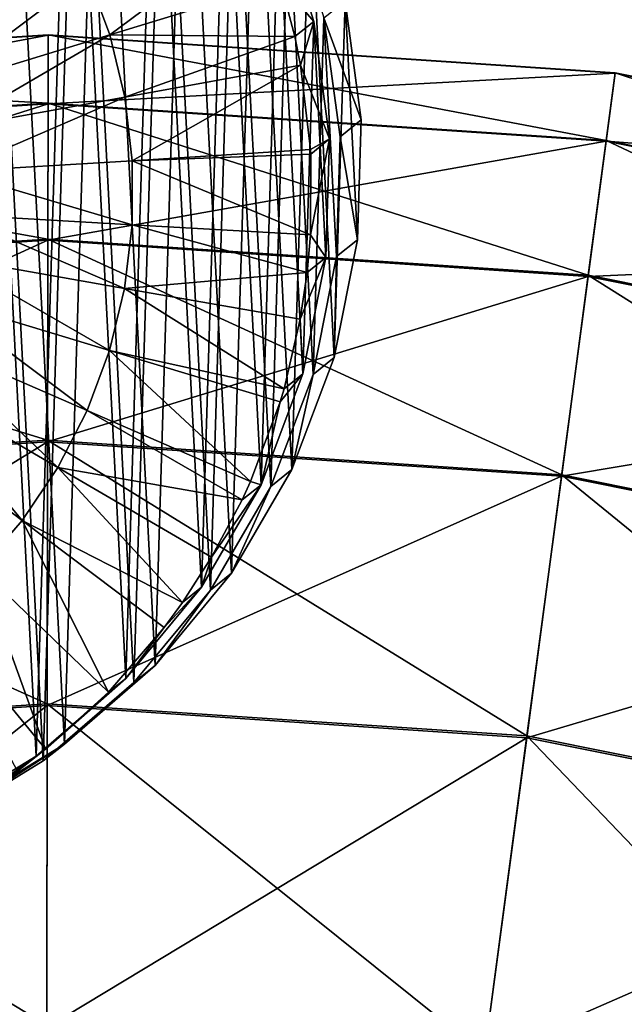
# Model space of a CAD drawing. Header units: millimetres. Extents: x 64 to 3333, y 103 to 3347.
# Tile 161 of 256: x 1854.76 to 1861.42, y 187.59 to 198.43. Entities that reach past the tile are written whole.
import ezdxf

# ---------------------------------------------------------------- set-up
doc = ezdxf.new("R2010")
doc.units = ezdxf.units.MM
doc.header["$LTSCALE"] = 25.4
doc.layers.get('0').update_dxf_attribs({"true_color": 0xff5454})

# ---------------------------------------------------------------- blocks, each defined once
blk = doc.blocks.new('SPIDER-6785-9743.STL')
at = {"color": 0}
mesh = blk.add_polyface(dxfattribs=at)
corners = [(1842.732, 195.194, 1399.935), (1842.595, 197.823, 1399.878), (1842.554, 196.503, 1399.91), (1842.852, 199.119, 1399.84), (1843.122, 193.932, 1399.953), (1843.319, 200.354, 1399.798), (1843.715, 192.751, 1399.963), (1843.982, 201.495, 1399.752), (1844.494, 191.684, 1399.965), (1844.825, 202.512, 1399.703), (1845.438, 190.759, 1399.959), (1845.824, 203.376, 1399.654), (1846.521, 190.003, 1399.945), (1846.951, 204.063, 1399.605), (1847.714, 189.434, 1399.924), (1848.176, 204.556, 1399.558), (1848.984, 189.07, 1399.895), (1849.465, 204.84, 1399.513), (1850.296, 188.92, 1399.86), (1850.784, 204.908, 1399.473), (1851.615, 188.988, 1399.82), (1852.097, 204.758, 1399.438), (1852.904, 189.272, 1399.776), (1853.366, 204.394, 1399.41), (1854.13, 189.765, 1399.729), (1854.559, 203.826, 1399.388), (1855.257, 190.452, 1399.68), (1855.642, 203.069, 1399.374), (1856.255, 191.316, 1399.63), (1856.586, 202.145, 1399.368), (1857.098, 192.333, 1399.582), (1857.365, 201.077, 1399.37), (1857.762, 193.474, 1399.536), (1857.958, 199.897, 1399.381), (1858.229, 194.71, 1399.494), (1858.348, 198.634, 1399.399), (1858.486, 196.005, 1399.456), (1858.526, 197.325, 1399.424)]
mesh.append_faces([[corners[k] for k in face] for face in [(0, 1, 2), (35, 36, 37)]], dxfattribs={"vtx0": -1, "color": 0})
mesh.append_faces([[corners[k] for k in face] for face in [(1, 0, 3), (3, 4, 5), (5, 6, 7), (7, 8, 9), (9, 10, 11), (11, 12, 13), (13, 14, 15), (15, 16, 17), (17, 18, 19), (19, 20, 21), (21, 22, 23), (23, 24, 25), (25, 26, 27), (27, 28, 29), (29, 30, 31), (31, 32, 33), (33, 34, 35)]], dxfattribs={"vtx0": -1, "vtx1": -1, "color": 0})
mesh.append_faces([[corners[k] for k in face] for face in [(3, 0, 4), (5, 4, 6), (7, 6, 8), (9, 8, 10), (11, 10, 12), (13, 12, 14), (15, 14, 16), (17, 16, 18), (19, 18, 20), (21, 20, 22), (23, 22, 24), (25, 24, 26), (27, 26, 28), (29, 28, 30), (31, 30, 32), (33, 32, 34), (35, 34, 36)]], dxfattribs={"vtx0": -1, "vtx2": -1, "color": 0})
mesh = blk.add_polyface(dxfattribs=at)
corners = [(1842.361, 197.637, 1391.883), (1842.498, 195.007, 1391.941), (1842.321, 196.316, 1391.915), (1842.618, 198.932, 1391.846), (1842.889, 193.745, 1391.959), (1843.085, 200.168, 1391.803), (1843.482, 192.564, 1391.969), (1843.749, 201.309, 1391.757), (1844.261, 191.497, 1391.971), (1844.591, 202.326, 1391.709), (1845.204, 190.573, 1391.965), (1845.59, 203.189, 1391.66), (1846.288, 189.816, 1391.951), (1846.717, 203.877, 1391.611), (1847.48, 189.248, 1391.929), (1847.942, 204.37, 1391.563), (1848.75, 188.884, 1391.901), (1849.232, 204.654, 1391.519), (1850.062, 188.734, 1391.866), (1850.551, 204.722, 1391.479), (1851.381, 188.802, 1391.826), (1851.863, 204.571, 1391.444), (1852.671, 189.086, 1391.782), (1853.133, 204.207, 1391.415), (1853.896, 189.578, 1391.734), (1854.326, 203.639, 1391.394), (1855.023, 190.266, 1391.685), (1855.409, 202.883, 1391.38), (1856.022, 191.13, 1391.636), (1856.353, 201.958, 1391.374), (1856.864, 192.146, 1391.588), (1857.131, 200.891, 1391.376), (1857.528, 193.288, 1391.542), (1857.724, 199.71, 1391.386), (1857.995, 194.523, 1391.499), (1858.115, 198.448, 1391.404), (1858.252, 195.819, 1391.462), (1858.292, 197.139, 1391.43)]
mesh.append_faces([[corners[k] for k in face] for face in [(0, 1, 2), (36, 35, 37)]], dxfattribs={"vtx0": -1, "color": 0})
mesh.append_faces([[corners[k] for k in face] for face in [(1, 3, 4), (4, 5, 6), (6, 7, 8), (8, 9, 10), (10, 11, 12), (12, 13, 14), (14, 15, 16), (16, 17, 18), (18, 19, 20), (20, 21, 22), (22, 23, 24), (24, 25, 26), (26, 27, 28), (28, 29, 30), (30, 31, 32), (32, 33, 34), (34, 35, 36)]], dxfattribs={"vtx0": -1, "vtx1": -1, "color": 0})
mesh.append_faces([[corners[k] for k in face] for face in [(1, 0, 3), (4, 3, 5), (6, 5, 7), (8, 7, 9), (10, 9, 11), (12, 11, 13), (14, 13, 15), (16, 15, 17), (18, 17, 19), (20, 19, 21), (22, 21, 23), (24, 23, 25), (26, 25, 27), (28, 27, 29), (30, 29, 31), (32, 31, 33), (34, 33, 35)]], dxfattribs={"vtx0": -1, "vtx2": -1, "color": 0})
mesh = blk.add_polyface(dxfattribs=at)
corners = [(1842.563, 195.007, 1391.101), (1842.427, 197.607, 1391.045), (1842.387, 196.302, 1391.076), (1842.681, 198.888, 1391.007), (1842.949, 193.76, 1391.119), (1843.143, 200.109, 1390.965), (1843.535, 192.592, 1391.129), (1843.799, 201.237, 1390.92), (1844.305, 191.537, 1391.131), (1844.632, 202.242, 1390.872), (1845.238, 190.623, 1391.125), (1845.619, 203.096, 1390.823), (1846.309, 189.875, 1391.112), (1846.734, 203.776, 1390.775), (1847.488, 189.313, 1391.09), (1847.945, 204.263, 1390.728), (1848.743, 188.953, 1391.062), (1849.22, 204.544, 1390.684), (1850.041, 188.805, 1391.028), (1850.524, 204.611, 1390.645), (1851.345, 188.872, 1390.988), (1851.821, 204.463, 1390.61), (1852.62, 189.153, 1390.944), (1853.076, 204.103, 1390.582), (1853.831, 189.64, 1390.897), (1854.255, 203.541, 1390.561), (1854.945, 190.32, 1390.849), (1855.326, 202.793, 1390.547), (1855.932, 191.174, 1390.8), (1856.259, 201.879, 1390.541), (1856.765, 192.179, 1390.752), (1857.03, 200.824, 1390.543), (1857.422, 193.307, 1390.707), (1857.616, 199.657, 1390.553), (1857.883, 194.529, 1390.665), (1858.002, 198.409, 1390.571), (1858.137, 195.809, 1390.628), (1858.177, 197.115, 1390.596)]
mesh.append_faces([[corners[k] for k in face] for face in [(0, 1, 2), (35, 36, 37)]], dxfattribs={"vtx0": -1, "color": 0})
mesh.append_faces([[corners[k] for k in face] for face in [(1, 0, 3), (3, 4, 5), (5, 6, 7), (7, 8, 9), (9, 10, 11), (11, 12, 13), (13, 14, 15), (15, 16, 17), (17, 18, 19), (19, 20, 21), (21, 22, 23), (23, 24, 25), (25, 26, 27), (27, 28, 29), (29, 30, 31), (31, 32, 33), (33, 34, 35)]], dxfattribs={"vtx0": -1, "vtx1": -1, "color": 0})
mesh.append_faces([[corners[k] for k in face] for face in [(3, 0, 4), (5, 4, 6), (7, 6, 8), (9, 8, 10), (11, 10, 12), (13, 12, 14), (15, 14, 16), (17, 16, 18), (19, 18, 20), (21, 20, 22), (23, 22, 24), (25, 24, 26), (27, 26, 28), (29, 28, 30), (31, 30, 32), (33, 32, 34), (35, 34, 36)]], dxfattribs={"vtx0": -1, "vtx2": -1, "color": 0})
mesh = blk.add_polyface(dxfattribs=at)
corners = [(1857.616, 199.657, 1390.553), (1858.002, 198.409, 1390.571), (1857.637, 198.839, 1383.428)]
mesh.append_faces([[corners[k] for k in face] for face in [(0, 1, 2)]], dxfattribs={"color": 0})
mesh = blk.add_polyface(dxfattribs=at)
corners = [(1855.189, 199.551, 1383.076), (1853.696, 198.124, 1382.847), (1853.481, 198.543, 1382.843), (1855.51, 198.923, 1383.082)]
mesh.append_faces([[corners[k] for k in face] for face in [(0, 1, 2), (1, 0, 3)]], dxfattribs={"vtx0": -1, "color": 0})
mesh = blk.add_polyface(dxfattribs=at)
corners = [(1857.407, 199.49, 1383.419), (1855.755, 198.262, 1383.09), (1855.51, 198.923, 1383.082)]
mesh.append_faces([[corners[k] for k in face] for face in [(0, 1, 2)]], dxfattribs={"color": 0})
mesh = blk.add_polyface(dxfattribs=at)
corners = [(1857.637, 198.839, 1383.428), (1855.755, 198.262, 1383.09), (1857.407, 199.49, 1383.419)]
mesh.append_faces([[corners[k] for k in face] for face in [(0, 1, 2)]], dxfattribs={"color": 0})
mesh = blk.add_polyface(dxfattribs=at)
corners = [(1855.51, 198.923, 1383.082), (1853.859, 197.681, 1382.852), (1853.696, 198.124, 1382.847), (1855.755, 198.262, 1383.09)]
mesh.append_faces([[corners[k] for k in face] for face in [(0, 1, 2), (1, 0, 3)]], dxfattribs={"vtx0": -1, "color": 0})
mesh = blk.add_polyface(dxfattribs=at)
corners = [(1857.793, 198.243, 1383.437), (1855.755, 198.262, 1383.09), (1857.637, 198.839, 1383.428)]
mesh.append_faces([[corners[k] for k in face] for face in [(0, 1, 2)]], dxfattribs={"color": 0})
mesh = blk.add_polyface(dxfattribs=at)
corners = [(1857.637, 198.839, 1383.428), (1858.002, 198.409, 1390.571), (1857.793, 198.243, 1383.437)]
mesh.append_faces([[corners[k] for k in face] for face in [(0, 1, 2)]], dxfattribs={"color": 0})
mesh = blk.add_polyface(dxfattribs=at)
corners = [(1858.115, 198.448, 1391.404), (1858.526, 197.325, 1399.424), (1858.292, 197.139, 1391.43), (1858.348, 198.634, 1399.399)]
mesh.append_faces([[corners[k] for k in face] for face in [(0, 1, 2), (1, 0, 3)]], dxfattribs={"vtx0": -1, "color": 0})
mesh = blk.add_polyface(dxfattribs=at)
corners = [(1858.002, 198.409, 1390.571), (1857.856, 197.928, 1383.443), (1857.793, 198.243, 1383.437)]
mesh.append_faces([[corners[k] for k in face] for face in [(0, 1, 2)]], dxfattribs={"color": 0})
mesh = blk.add_polyface(dxfattribs=at)
corners = [(1858.002, 198.409, 1390.571), (1858.177, 197.115, 1390.596), (1857.856, 197.928, 1383.443)]
mesh.append_faces([[corners[k] for k in face] for face in [(0, 1, 2)]], dxfattribs={"color": 0})
at = {"color": 7, "true_color": 0xffffff}
mesh = blk.add_polyface(dxfattribs=at)
corners = [(1848.829, 197.859, 64.909), (1855.076, 198.262, 58.885), (1848.828, 197.861, 58.885), (1855.076, 198.259, 64.909)]
mesh.append_faces([[corners[k] for k in face] for face in [(0, 1, 2), (1, 0, 3)]], dxfattribs={"vtx0": -1, "color": 7})
mesh = blk.add_polyface(dxfattribs=at)
corners = [(1848.828, 197.861, 58.885), (1855.075, 197.509, 52.908), (1848.925, 197.115, 52.908), (1855.076, 198.262, 58.885)]
mesh.append_faces([[corners[k] for k in face] for face in [(0, 1, 2), (1, 0, 3)]], dxfattribs={"vtx0": -1, "color": 7})
mesh = blk.add_polyface(dxfattribs=at)
corners = [(1848.926, 197.107, 70.885), (1855.076, 198.259, 64.909), (1848.829, 197.859, 64.909), (1855.075, 197.502, 70.885)]
mesh.append_faces([[corners[k] for k in face] for face in [(0, 1, 2), (1, 0, 3)]], dxfattribs={"vtx0": -1, "color": 7})
at = {"color": 0}
mesh = blk.add_polyface(dxfattribs=at)
corners = [(1855.755, 198.262, 1383.09), (1853.97, 197.223, 1382.859), (1853.859, 197.681, 1382.852), (1855.92, 197.576, 1383.101)]
mesh.append_faces([[corners[k] for k in face] for face in [(0, 1, 2), (1, 0, 3)]], dxfattribs={"vtx0": -1, "color": 0})
at = {"color": 7, "true_color": 0xffffff}
mesh = blk.add_polyface(dxfattribs=at)
corners = [(1855.076, 198.262, 58.885), (1861.224, 197.097, 52.908), (1855.075, 197.509, 52.908), (1861.323, 197.843, 58.885)]
mesh.append_faces([[corners[k] for k in face] for face in [(0, 1, 2), (1, 0, 3)]], dxfattribs={"vtx0": -1, "color": 7})
mesh = blk.add_polyface(dxfattribs=at)
corners = [(1855.075, 197.502, 70.885), (1861.323, 197.841, 64.909), (1855.076, 198.259, 64.909), (1861.223, 197.09, 70.885)]
mesh.append_faces([[corners[k] for k in face] for face in [(0, 1, 2), (1, 0, 3)]], dxfattribs={"vtx0": -1, "color": 7})
mesh = blk.add_polyface(dxfattribs=at)
corners = [(1855.076, 198.259, 64.909), (1861.323, 197.843, 58.885), (1855.076, 198.262, 58.885), (1861.323, 197.841, 64.909)]
mesh.append_faces([[corners[k] for k in face] for face in [(0, 1, 2), (1, 0, 3)]], dxfattribs={"vtx0": -1, "color": 7})
at = {"color": 0}
mesh = blk.add_polyface(dxfattribs=at)
corners = [(1857.793, 198.243, 1383.437), (1855.92, 197.576, 1383.101), (1855.755, 198.262, 1383.09)]
mesh.append_faces([[corners[k] for k in face] for face in [(0, 1, 2)]], dxfattribs={"color": 0})
mesh = blk.add_polyface(dxfattribs=at)
corners = [(1857.856, 197.928, 1383.443), (1855.92, 197.576, 1383.101), (1857.793, 198.243, 1383.437)]
mesh.append_faces([[corners[k] for k in face] for face in [(0, 1, 2)]], dxfattribs={"color": 0})
mesh = blk.add_polyface(dxfattribs=at)
corners = [(1857.856, 197.928, 1383.443), (1856.003, 196.875, 1383.115), (1855.92, 197.576, 1383.101), (1857.966, 196.998, 1383.461)]
mesh.append_faces([[corners[k] for k in face] for face in [(0, 1, 2), (1, 0, 3)]], dxfattribs={"vtx0": -1, "color": 0})
mesh = blk.add_polyface(dxfattribs=at)
corners = [(1857.856, 197.928, 1383.443), (1858.177, 197.115, 1390.596), (1857.966, 196.998, 1383.461)]
mesh.append_faces([[corners[k] for k in face] for face in [(0, 1, 2)]], dxfattribs={"color": 0})
mesh = blk.add_polyface(dxfattribs=at)
corners = [(1853.6, 197.779, 1392.529), (1855.063, 179.171, 1388.291), (1854.497, 179.451, 1387.547)]
mesh.append_faces([[corners[k] for k in face] for face in [(0, 1, 2)]], dxfattribs={"color": 0})
mesh = blk.add_polyface(dxfattribs=at)
corners = [(1855.063, 179.171, 1388.291), (1853.795, 197.729, 1393.484), (1855.283, 178.806, 1389.168), (1853.6, 197.779, 1392.529)]
mesh.append_faces([[corners[k] for k in face] for face in [(0, 1, 2), (1, 0, 3)]], dxfattribs={"vtx0": -1, "color": 0})
at = {"color": 7, "true_color": 0xffffff}
mesh = blk.add_polyface(dxfattribs=at)
corners = [(1861.223, 197.09, 70.885), (1867.462, 196.611, 64.909), (1861.323, 197.841, 64.909), (1867.265, 195.879, 70.885)]
mesh.append_faces([[corners[k] for k in face] for face in [(0, 1, 2), (1, 0, 3)]], dxfattribs={"vtx0": -1, "color": 7})
mesh = blk.add_polyface(dxfattribs=at)
corners = [(1861.323, 197.843, 58.885), (1867.266, 195.886, 52.908), (1861.224, 197.097, 52.908), (1867.462, 196.613, 58.885)]
mesh.append_faces([[corners[k] for k in face] for face in [(0, 1, 2), (1, 0, 3)]], dxfattribs={"vtx0": -1, "color": 7})
mesh = blk.add_polyface(dxfattribs=at)
corners = [(1861.323, 197.841, 64.909), (1867.462, 196.613, 58.885), (1861.323, 197.843, 58.885), (1867.462, 196.611, 64.909)]
mesh.append_faces([[corners[k] for k in face] for face in [(0, 1, 2), (1, 0, 3)]], dxfattribs={"vtx0": -1, "color": 7})
at = {"color": 0}
mesh = blk.add_polyface(dxfattribs=at)
corners = [(1853.795, 197.729, 1393.484), (1853.61, 197.65, 1394.438), (1855.283, 178.806, 1389.168)]
mesh.append_faces([[corners[k] for k in face] for face in [(0, 1, 2)]], dxfattribs={"color": 0})
mesh = blk.add_polyface(dxfattribs=at)
corners = [(1853.61, 197.65, 1394.438), (1853.074, 197.553, 1395.248), (1855.123, 178.411, 1390.046)]
mesh.append_faces([[corners[k] for k in face] for face in [(0, 1, 2)]], dxfattribs={"color": 0})
mesh = blk.add_polyface(dxfattribs=at)
corners = [(1853.074, 197.553, 1395.248), (1854.608, 178.046, 1390.79), (1855.123, 178.411, 1390.046)]
mesh.append_faces([[corners[k] for k in face] for face in [(0, 1, 2)]], dxfattribs={"color": 0})
mesh = blk.add_polyface(dxfattribs=at)
corners = [(1853.61, 197.65, 1394.438), (1855.123, 178.411, 1390.046), (1855.283, 178.806, 1389.168)]
mesh.append_faces([[corners[k] for k in face] for face in [(0, 1, 2)]], dxfattribs={"color": 0})
mesh = blk.add_polyface(dxfattribs=at)
corners = [(1855.92, 197.576, 1383.101), (1854.025, 196.755, 1382.869), (1853.97, 197.223, 1382.859), (1856.003, 196.875, 1383.115)]
mesh.append_faces([[corners[k] for k in face] for face in [(0, 1, 2), (1, 0, 3)]], dxfattribs={"vtx0": -1, "color": 0})
at = {"color": 7, "true_color": 0xffffff}
mesh = blk.add_polyface(dxfattribs=at)
corners = [(1848.925, 197.115, 52.908), (1855.073, 196.013, 47.072), (1849.119, 195.631, 47.072), (1855.075, 197.509, 52.908)]
mesh.append_faces([[corners[k] for k in face] for face in [(0, 1, 2), (1, 0, 3)]], dxfattribs={"vtx0": -1, "color": 7})
mesh = blk.add_polyface(dxfattribs=at)
corners = [(1849.12, 195.619, 76.72), (1855.075, 197.502, 70.885), (1848.926, 197.107, 70.885), (1855.073, 196.001, 76.72)]
mesh.append_faces([[corners[k] for k in face] for face in [(0, 1, 2), (1, 0, 3)]], dxfattribs={"vtx0": -1, "color": 7})
mesh = blk.add_polyface(dxfattribs=at)
corners = [(1855.075, 197.509, 52.908), (1861.027, 195.614, 47.072), (1855.073, 196.013, 47.072), (1861.224, 197.097, 52.908)]
mesh.append_faces([[corners[k] for k in face] for face in [(0, 1, 2), (1, 0, 3)]], dxfattribs={"vtx0": -1, "color": 7})
mesh = blk.add_polyface(dxfattribs=at)
corners = [(1855.073, 196.001, 76.72), (1861.223, 197.09, 70.885), (1855.075, 197.502, 70.885), (1861.025, 195.602, 76.72)]
mesh.append_faces([[corners[k] for k in face] for face in [(0, 1, 2), (1, 0, 3)]], dxfattribs={"vtx0": -1, "color": 7})
at = {"color": 0}
mesh = blk.add_polyface(dxfattribs=at)
corners = [(1858.292, 197.139, 1391.43), (1858.486, 196.005, 1399.456), (1858.252, 195.819, 1391.462), (1858.526, 197.325, 1399.424)]
mesh.append_faces([[corners[k] for k in face] for face in [(0, 1, 2), (1, 0, 3)]], dxfattribs={"vtx0": -1, "color": 0})
mesh = blk.add_polyface(dxfattribs=at)
corners = [(1858.177, 197.115, 1390.596), (1858.137, 195.809, 1390.628), (1857.965, 196.061, 1383.483)]
mesh.append_faces([[corners[k] for k in face] for face in [(0, 1, 2)]], dxfattribs={"color": 0})
mesh = blk.add_polyface(dxfattribs=at)
corners = [(1858.177, 197.115, 1390.596), (1857.965, 196.061, 1383.483), (1857.969, 196.948, 1383.462)]
mesh.append_faces([[corners[k] for k in face] for face in [(0, 1, 2)]], dxfattribs={"color": 0})
mesh = blk.add_polyface(dxfattribs=at)
corners = [(1858.177, 197.115, 1390.596), (1857.969, 196.948, 1383.462), (1857.966, 196.998, 1383.461)]
mesh.append_faces([[corners[k] for k in face] for face in [(0, 1, 2)]], dxfattribs={"color": 0})
at = {"color": 7, "true_color": 0xffffff}
mesh = blk.add_polyface(dxfattribs=at)
corners = [(1861.025, 195.602, 76.72), (1867.265, 195.879, 70.885), (1861.223, 197.09, 70.885), (1866.874, 194.43, 76.72)]
mesh.append_faces([[corners[k] for k in face] for face in [(0, 1, 2), (1, 0, 3)]], dxfattribs={"vtx0": -1, "color": 7})
mesh = blk.add_polyface(dxfattribs=at)
corners = [(1861.224, 197.097, 52.908), (1866.877, 194.442, 47.072), (1861.027, 195.614, 47.072), (1867.266, 195.886, 52.908)]
mesh.append_faces([[corners[k] for k in face] for face in [(0, 1, 2), (1, 0, 3)]], dxfattribs={"vtx0": -1, "color": 7})
at = {"color": 0}
mesh = blk.add_polyface(dxfattribs=at)
corners = [(1856.003, 196.875, 1383.115), (1857.965, 196.061, 1383.483), (1856.002, 196.17, 1383.131), (1857.969, 196.948, 1383.462)]
mesh.append_faces([[corners[k] for k in face] for face in [(0, 1, 2), (1, 0, 3)]], dxfattribs={"vtx0": -1, "color": 0})
mesh = blk.add_polyface(dxfattribs=at)
corners = [(1857.969, 196.948, 1383.462), (1856.003, 196.875, 1383.115), (1857.966, 196.998, 1383.461)]
mesh.append_faces([[corners[k] for k in face] for face in [(0, 1, 2)]], dxfattribs={"color": 0})
mesh = blk.add_polyface(dxfattribs=at)
corners = [(1854.025, 196.755, 1382.869), (1856.002, 196.17, 1383.131), (1854.025, 196.283, 1382.88), (1856.003, 196.875, 1383.115)]
mesh.append_faces([[corners[k] for k in face] for face in [(0, 1, 2), (1, 0, 3)]], dxfattribs={"vtx0": -1, "color": 0})
mesh = blk.add_polyface(dxfattribs=at)
corners = [(1854.025, 196.283, 1382.88), (1855.918, 195.47, 1383.15), (1853.968, 195.815, 1382.892), (1856.002, 196.17, 1383.131)]
mesh.append_faces([[corners[k] for k in face] for face in [(0, 1, 2), (1, 0, 3)]], dxfattribs={"vtx0": -1, "color": 0})
mesh = blk.add_polyface(dxfattribs=at)
corners = [(1857.929, 195.643, 1383.494), (1855.918, 195.47, 1383.15), (1856.002, 196.17, 1383.131)]
mesh.append_faces([[corners[k] for k in face] for face in [(0, 1, 2)]], dxfattribs={"color": 0})
mesh = blk.add_polyface(dxfattribs=at)
corners = [(1857.965, 196.061, 1383.483), (1857.929, 195.643, 1383.494), (1856.002, 196.17, 1383.131)]
mesh.append_faces([[corners[k] for k in face] for face in [(0, 1, 2)]], dxfattribs={"color": 0})
mesh = blk.add_polyface(dxfattribs=at)
corners = [(1857.965, 196.061, 1383.483), (1858.137, 195.809, 1390.628), (1857.929, 195.643, 1383.494)]
mesh.append_faces([[corners[k] for k in face] for face in [(0, 1, 2)]], dxfattribs={"color": 0})
at = {"color": 7, "true_color": 0xffffff}
mesh = blk.add_polyface(dxfattribs=at)
corners = [(1849.119, 195.631, 47.072), (1855.07, 193.797, 41.47), (1849.405, 193.434, 41.47), (1855.073, 196.013, 47.072)]
mesh.append_faces([[corners[k] for k in face] for face in [(0, 1, 2), (1, 0, 3)]], dxfattribs={"vtx0": -1, "color": 7})
mesh = blk.add_polyface(dxfattribs=at)
corners = [(1849.407, 193.417, 82.32), (1855.073, 196.001, 76.72), (1849.12, 195.619, 76.72), (1855.07, 193.78, 82.32)]
mesh.append_faces([[corners[k] for k in face] for face in [(0, 1, 2), (1, 0, 3)]], dxfattribs={"vtx0": -1, "color": 7})
mesh = blk.add_polyface(dxfattribs=at)
corners = [(1855.073, 196.013, 47.072), (1860.734, 193.418, 41.47), (1855.07, 193.797, 41.47), (1861.027, 195.614, 47.072)]
mesh.append_faces([[corners[k] for k in face] for face in [(0, 1, 2), (1, 0, 3)]], dxfattribs={"vtx0": -1, "color": 7})
mesh = blk.add_polyface(dxfattribs=at)
corners = [(1855.07, 193.78, 82.32), (1861.025, 195.602, 76.72), (1855.073, 196.001, 76.72), (1860.732, 193.401, 82.32)]
mesh.append_faces([[corners[k] for k in face] for face in [(0, 1, 2), (1, 0, 3)]], dxfattribs={"vtx0": -1, "color": 7})
at = {"color": 0}
mesh = blk.add_polyface(dxfattribs=at)
corners = [(1858.252, 195.819, 1391.462), (1858.229, 194.71, 1399.494), (1857.995, 194.523, 1391.499), (1858.486, 196.005, 1399.456)]
mesh.append_faces([[corners[k] for k in face] for face in [(0, 1, 2), (1, 0, 3)]], dxfattribs={"vtx0": -1, "color": 0})
mesh = blk.add_polyface(dxfattribs=at)
corners = [(1853.968, 195.815, 1382.892), (1855.752, 194.785, 1383.171), (1853.857, 195.357, 1382.906), (1855.918, 195.47, 1383.15)]
mesh.append_faces([[corners[k] for k in face] for face in [(0, 1, 2), (1, 0, 3)]], dxfattribs={"vtx0": -1, "color": 0})
mesh = blk.add_polyface(dxfattribs=at)
corners = [(1858.137, 195.809, 1390.628), (1857.883, 194.529, 1390.665), (1857.854, 195.131, 1383.508)]
mesh.append_faces([[corners[k] for k in face] for face in [(0, 1, 2)]], dxfattribs={"color": 0})
mesh = blk.add_polyface(dxfattribs=at)
corners = [(1858.137, 195.809, 1390.628), (1857.854, 195.131, 1383.508), (1857.929, 195.643, 1383.494)]
mesh.append_faces([[corners[k] for k in face] for face in [(0, 1, 2)]], dxfattribs={"color": 0})
mesh = blk.add_polyface(dxfattribs=at)
corners = [(1857.929, 195.643, 1383.494), (1857.854, 195.131, 1383.508), (1855.918, 195.47, 1383.15)]
mesh.append_faces([[corners[k] for k in face] for face in [(0, 1, 2)]], dxfattribs={"color": 0})
at = {"color": 7, "true_color": 0xffffff}
mesh = blk.add_polyface(dxfattribs=at)
corners = [(1860.732, 193.401, 82.32), (1866.874, 194.43, 76.72), (1861.025, 195.602, 76.72), (1866.296, 192.286, 82.32)]
mesh.append_faces([[corners[k] for k in face] for face in [(0, 1, 2), (1, 0, 3)]], dxfattribs={"vtx0": -1, "color": 7})
mesh = blk.add_polyface(dxfattribs=at)
corners = [(1861.027, 195.614, 47.072), (1866.301, 192.302, 41.47), (1860.734, 193.418, 41.47), (1866.877, 194.442, 47.072)]
mesh.append_faces([[corners[k] for k in face] for face in [(0, 1, 2), (1, 0, 3)]], dxfattribs={"vtx0": -1, "color": 7})
at = {"color": 0}
mesh = blk.add_polyface(dxfattribs=at)
corners = [(1857.675, 194.362, 1383.531), (1855.752, 194.785, 1383.171), (1855.918, 195.47, 1383.15)]
mesh.append_faces([[corners[k] for k in face] for face in [(0, 1, 2)]], dxfattribs={"color": 0})
mesh = blk.add_polyface(dxfattribs=at)
corners = [(1857.854, 195.131, 1383.508), (1857.675, 194.362, 1383.531), (1855.918, 195.47, 1383.15)]
mesh.append_faces([[corners[k] for k in face] for face in [(0, 1, 2)]], dxfattribs={"color": 0})
mesh = blk.add_polyface(dxfattribs=at)
corners = [(1853.857, 195.357, 1382.906), (1855.506, 194.124, 1383.194), (1853.693, 194.915, 1382.922), (1855.752, 194.785, 1383.171)]
mesh.append_faces([[corners[k] for k in face] for face in [(0, 1, 2), (1, 0, 3)]], dxfattribs={"vtx0": -1, "color": 0})
mesh = blk.add_polyface(dxfattribs=at)
corners = [(1857.854, 195.131, 1383.508), (1857.883, 194.529, 1390.665), (1857.675, 194.362, 1383.531)]
mesh.append_faces([[corners[k] for k in face] for face in [(0, 1, 2)]], dxfattribs={"color": 0})
mesh = blk.add_polyface(dxfattribs=at)
corners = [(1853.693, 194.915, 1382.922), (1855.183, 193.497, 1383.218), (1853.477, 194.496, 1382.938), (1855.506, 194.124, 1383.194)]
mesh.append_faces([[corners[k] for k in face] for face in [(0, 1, 2), (1, 0, 3)]], dxfattribs={"vtx0": -1, "color": 0})
mesh = blk.add_polyface(dxfattribs=at)
corners = [(1855.752, 194.785, 1383.171), (1857.306, 193.343, 1383.566), (1855.506, 194.124, 1383.194), (1857.633, 194.22, 1383.536)]
mesh.append_faces([[corners[k] for k in face] for face in [(0, 1, 2), (1, 0, 3)]], dxfattribs={"vtx0": -1, "color": 0})
mesh = blk.add_polyface(dxfattribs=at)
corners = [(1857.675, 194.362, 1383.531), (1857.633, 194.22, 1383.536), (1855.752, 194.785, 1383.171)]
mesh.append_faces([[corners[k] for k in face] for face in [(0, 1, 2)]], dxfattribs={"color": 0})
mesh = blk.add_polyface(dxfattribs=at)
corners = [(1857.995, 194.523, 1391.499), (1857.762, 193.474, 1399.536), (1857.528, 193.288, 1391.542), (1858.229, 194.71, 1399.494)]
mesh.append_faces([[corners[k] for k in face] for face in [(0, 1, 2), (1, 0, 3)]], dxfattribs={"vtx0": -1, "color": 0})
mesh = blk.add_polyface(dxfattribs=at)
corners = [(1857.883, 194.529, 1390.665), (1857.422, 193.307, 1390.707), (1857.633, 194.22, 1383.536)]
mesh.append_faces([[corners[k] for k in face] for face in [(0, 1, 2)]], dxfattribs={"color": 0})
mesh = blk.add_polyface(dxfattribs=at)
corners = [(1857.883, 194.529, 1390.665), (1857.633, 194.22, 1383.536), (1857.675, 194.362, 1383.531)]
mesh.append_faces([[corners[k] for k in face] for face in [(0, 1, 2)]], dxfattribs={"color": 0})
mesh = blk.add_polyface(dxfattribs=at)
corners = [(1853.477, 194.496, 1382.938), (1854.789, 192.913, 1383.243), (1853.213, 194.105, 1382.954), (1855.183, 193.497, 1383.218)]
mesh.append_faces([[corners[k] for k in face] for face in [(0, 1, 2), (1, 0, 3)]], dxfattribs={"vtx0": -1, "color": 0})
mesh = blk.add_polyface(dxfattribs=at)
corners = [(1857.633, 194.22, 1383.536), (1857.422, 193.307, 1390.707), (1857.306, 193.343, 1383.566)]
mesh.append_faces([[corners[k] for k in face] for face in [(0, 1, 2)]], dxfattribs={"color": 0})
mesh = blk.add_polyface(dxfattribs=at)
corners = [(1853.213, 194.105, 1382.954), (1854.328, 192.38, 1383.269), (1852.905, 193.749, 1382.972), (1854.789, 192.913, 1383.243)]
mesh.append_faces([[corners[k] for k in face] for face in [(0, 1, 2), (1, 0, 3)]], dxfattribs={"vtx0": -1, "color": 0})
mesh = blk.add_polyface(dxfattribs=at)
corners = [(1857.213, 193.141, 1383.573), (1855.183, 193.497, 1383.218), (1855.506, 194.124, 1383.194)]
mesh.append_faces([[corners[k] for k in face] for face in [(0, 1, 2)]], dxfattribs={"color": 0})
mesh = blk.add_polyface(dxfattribs=at)
corners = [(1857.306, 193.343, 1383.566), (1857.213, 193.141, 1383.573), (1855.506, 194.124, 1383.194)]
mesh.append_faces([[corners[k] for k in face] for face in [(0, 1, 2)]], dxfattribs={"color": 0})
at = {"color": 7, "true_color": 0xffffff}
mesh = blk.add_polyface(dxfattribs=at)
corners = [(1849.405, 193.434, 41.47), (1855.066, 190.896, 36.191), (1849.779, 190.557, 36.191), (1855.07, 193.797, 41.47)]
mesh.append_faces([[corners[k] for k in face] for face in [(0, 1, 2), (1, 0, 3)]], dxfattribs={"vtx0": -1, "color": 7})
mesh = blk.add_polyface(dxfattribs=at)
corners = [(1849.782, 190.536, 87.597), (1855.07, 193.78, 82.32), (1849.407, 193.417, 82.32), (1855.066, 190.875, 87.597)]
mesh.append_faces([[corners[k] for k in face] for face in [(0, 1, 2), (1, 0, 3)]], dxfattribs={"vtx0": -1, "color": 7})
mesh = blk.add_polyface(dxfattribs=at)
corners = [(1855.07, 193.797, 41.47), (1860.352, 190.542, 36.191), (1855.066, 190.896, 36.191), (1860.734, 193.418, 41.47)]
mesh.append_faces([[corners[k] for k in face] for face in [(0, 1, 2), (1, 0, 3)]], dxfattribs={"vtx0": -1, "color": 7})
mesh = blk.add_polyface(dxfattribs=at)
corners = [(1855.066, 190.875, 87.597), (1860.732, 193.401, 82.32), (1855.07, 193.78, 82.32), (1860.349, 190.521, 87.597)]
mesh.append_faces([[corners[k] for k in face] for face in [(0, 1, 2), (1, 0, 3)]], dxfattribs={"vtx0": -1, "color": 7})
at = {"color": 0}
mesh = blk.add_polyface(dxfattribs=at)
corners = [(1856.557, 192.012, 1383.619), (1854.789, 192.913, 1383.243), (1855.183, 193.497, 1383.218)]
mesh.append_faces([[corners[k] for k in face] for face in [(0, 1, 2)]], dxfattribs={"color": 0})
mesh = blk.add_polyface(dxfattribs=at)
corners = [(1857.213, 193.141, 1383.573), (1856.877, 192.51, 1383.598), (1855.183, 193.497, 1383.218)]
mesh.append_faces([[corners[k] for k in face] for face in [(0, 1, 2)]], dxfattribs={"color": 0})
mesh = blk.add_polyface(dxfattribs=at)
corners = [(1856.877, 192.51, 1383.598), (1856.557, 192.012, 1383.619), (1855.183, 193.497, 1383.218)]
mesh.append_faces([[corners[k] for k in face] for face in [(0, 1, 2)]], dxfattribs={"color": 0})
mesh = blk.add_polyface(dxfattribs=at)
corners = [(1857.528, 193.288, 1391.542), (1857.098, 192.333, 1399.582), (1856.864, 192.146, 1391.588), (1857.762, 193.474, 1399.536)]
mesh.append_faces([[corners[k] for k in face] for face in [(0, 1, 2), (1, 0, 3)]], dxfattribs={"vtx0": -1, "color": 0})
mesh = blk.add_polyface(dxfattribs=at)
corners = [(1857.306, 193.343, 1383.566), (1857.422, 193.307, 1390.707), (1857.213, 193.141, 1383.573)]
mesh.append_faces([[corners[k] for k in face] for face in [(0, 1, 2)]], dxfattribs={"color": 0})
at = {"color": 7, "true_color": 0xffffff}
mesh = blk.add_polyface(dxfattribs=at)
corners = [(1860.349, 190.521, 87.597), (1866.296, 192.286, 82.32), (1860.732, 193.401, 82.32), (1865.54, 189.481, 87.597)]
mesh.append_faces([[corners[k] for k in face] for face in [(0, 1, 2), (1, 0, 3)]], dxfattribs={"vtx0": -1, "color": 7})
mesh = blk.add_polyface(dxfattribs=at)
corners = [(1860.734, 193.418, 41.47), (1865.546, 189.501, 36.191), (1860.352, 190.542, 36.191), (1866.301, 192.302, 41.47)]
mesh.append_faces([[corners[k] for k in face] for face in [(0, 1, 2), (1, 0, 3)]], dxfattribs={"vtx0": -1, "color": 7})
at = {"color": 0}
mesh = blk.add_polyface(dxfattribs=at)
corners = [(1857.422, 193.307, 1390.707), (1856.765, 192.179, 1390.752), (1856.877, 192.51, 1383.598)]
mesh.append_faces([[corners[k] for k in face] for face in [(0, 1, 2)]], dxfattribs={"color": 0})
mesh = blk.add_polyface(dxfattribs=at)
corners = [(1857.422, 193.307, 1390.707), (1856.877, 192.51, 1383.598), (1857.213, 193.141, 1383.573)]
mesh.append_faces([[corners[k] for k in face] for face in [(0, 1, 2)]], dxfattribs={"color": 0})
mesh = blk.add_polyface(dxfattribs=at)
corners = [(1854.789, 192.913, 1383.243), (1855.741, 191.025, 1383.665), (1854.328, 192.38, 1383.269), (1856.353, 191.734, 1383.631)]
mesh.append_faces([[corners[k] for k in face] for face in [(0, 1, 2), (1, 0, 3)]], dxfattribs={"vtx0": -1, "color": 0})
mesh = blk.add_polyface(dxfattribs=at)
corners = [(1856.557, 192.012, 1383.619), (1856.353, 191.734, 1383.631), (1854.789, 192.913, 1383.243)]
mesh.append_faces([[corners[k] for k in face] for face in [(0, 1, 2)]], dxfattribs={"color": 0})
mesh = blk.add_polyface(dxfattribs=at)
corners = [(1856.877, 192.51, 1383.598), (1856.765, 192.179, 1390.752), (1856.557, 192.012, 1383.619)]
mesh.append_faces([[corners[k] for k in face] for face in [(0, 1, 2)]], dxfattribs={"color": 0})
mesh = blk.add_polyface(dxfattribs=at)
corners = [(1854.328, 192.38, 1383.269), (1855.049, 190.394, 1383.7), (1853.807, 191.904, 1383.295), (1855.741, 191.025, 1383.665)]
mesh.append_faces([[corners[k] for k in face] for face in [(0, 1, 2), (1, 0, 3)]], dxfattribs={"vtx0": -1, "color": 0})
mesh = blk.add_polyface(dxfattribs=at)
corners = [(1856.864, 192.146, 1391.588), (1856.255, 191.316, 1399.63), (1856.022, 191.13, 1391.636), (1857.098, 192.333, 1399.582)]
mesh.append_faces([[corners[k] for k in face] for face in [(0, 1, 2), (1, 0, 3)]], dxfattribs={"vtx0": -1, "color": 0})
mesh = blk.add_polyface(dxfattribs=at)
corners = [(1856.765, 192.179, 1390.752), (1855.932, 191.174, 1390.8), (1856.353, 191.734, 1383.631)]
mesh.append_faces([[corners[k] for k in face] for face in [(0, 1, 2)]], dxfattribs={"color": 0})
mesh = blk.add_polyface(dxfattribs=at)
corners = [(1856.765, 192.179, 1390.752), (1856.353, 191.734, 1383.631), (1856.557, 192.012, 1383.619)]
mesh.append_faces([[corners[k] for k in face] for face in [(0, 1, 2)]], dxfattribs={"color": 0})
mesh = blk.add_polyface(dxfattribs=at)
corners = [(1855.049, 190.394, 1383.7), (1854.737, 190.153, 1383.715), (1853.807, 191.904, 1383.295)]
mesh.append_faces([[corners[k] for k in face] for face in [(0, 1, 2)]], dxfattribs={"color": 0})
mesh = blk.add_polyface(dxfattribs=at)
corners = [(1856.353, 191.734, 1383.631), (1855.932, 191.174, 1390.8), (1855.741, 191.025, 1383.665)]
mesh.append_faces([[corners[k] for k in face] for face in [(0, 1, 2)]], dxfattribs={"color": 0})
mesh = blk.add_polyface(dxfattribs=at)
corners = [(1856.255, 191.316, 1399.63), (1855.023, 190.266, 1391.685), (1856.022, 191.13, 1391.636), (1855.257, 190.452, 1399.68)]
mesh.append_faces([[corners[k] for k in face] for face in [(0, 1, 2), (1, 0, 3)]], dxfattribs={"vtx0": -1, "color": 0})
mesh = blk.add_polyface(dxfattribs=at)
corners = [(1854.945, 190.32, 1390.849), (1855.049, 190.394, 1383.7), (1855.932, 191.174, 1390.8)]
mesh.append_faces([[corners[k] for k in face] for face in [(0, 1, 2)]], dxfattribs={"color": 0})
mesh = blk.add_polyface(dxfattribs=at)
corners = [(1855.932, 191.174, 1390.8), (1855.049, 190.394, 1383.7), (1855.741, 191.025, 1383.665)]
mesh.append_faces([[corners[k] for k in face] for face in [(0, 1, 2)]], dxfattribs={"color": 0})
at = {"color": 7, "true_color": 0xffffff}
mesh = blk.add_polyface(dxfattribs=at)
corners = [(1849.779, 190.557, 36.191), (1855.061, 187.357, 31.316), (1850.236, 187.047, 31.316), (1855.066, 190.896, 36.191)]
mesh.append_faces([[corners[k] for k in face] for face in [(0, 1, 2), (1, 0, 3)]], dxfattribs={"vtx0": -1, "color": 7})
mesh = blk.add_polyface(dxfattribs=at)
corners = [(1850.24, 187.022, 92.469), (1855.066, 190.875, 87.597), (1849.782, 190.536, 87.597), (1855.061, 187.331, 92.469)]
mesh.append_faces([[corners[k] for k in face] for face in [(0, 1, 2), (1, 0, 3)]], dxfattribs={"vtx0": -1, "color": 7})
mesh = blk.add_polyface(dxfattribs=at)
corners = [(1855.066, 190.896, 36.191), (1859.885, 187.033, 31.316), (1855.061, 187.357, 31.316), (1860.352, 190.542, 36.191)]
mesh.append_faces([[corners[k] for k in face] for face in [(0, 1, 2), (1, 0, 3)]], dxfattribs={"vtx0": -1, "color": 7})
mesh = blk.add_polyface(dxfattribs=at)
corners = [(1855.061, 187.331, 92.469), (1860.349, 190.521, 87.597), (1855.066, 190.875, 87.597), (1859.881, 187.008, 92.469)]
mesh.append_faces([[corners[k] for k in face] for face in [(0, 1, 2), (1, 0, 3)]], dxfattribs={"vtx0": -1, "color": 7})
mesh = blk.add_polyface(dxfattribs=at)
corners = [(1859.881, 187.008, 92.469), (1865.54, 189.481, 87.597), (1860.349, 190.521, 87.597), (1864.618, 186.059, 92.469)]
mesh.append_faces([[corners[k] for k in face] for face in [(0, 1, 2), (1, 0, 3)]], dxfattribs={"vtx0": -1, "color": 7})
mesh = blk.add_polyface(dxfattribs=at)
corners = [(1860.352, 190.542, 36.191), (1864.625, 186.084, 31.316), (1859.885, 187.033, 31.316), (1865.546, 189.501, 36.191)]
mesh.append_faces([[corners[k] for k in face] for face in [(0, 1, 2), (1, 0, 3)]], dxfattribs={"vtx0": -1, "color": 7})
at = {"color": 0}
mesh = blk.add_polyface(dxfattribs=at)
corners = [(1855.257, 190.452, 1399.68), (1853.896, 189.578, 1391.734), (1855.023, 190.266, 1391.685), (1854.13, 189.765, 1399.729)]
mesh.append_faces([[corners[k] for k in face] for face in [(0, 1, 2), (1, 0, 3)]], dxfattribs={"vtx0": -1, "color": 0})
mesh = blk.add_polyface(dxfattribs=at)
corners = [(1854.945, 190.32, 1390.849), (1854.737, 190.153, 1383.715), (1855.049, 190.394, 1383.7)]
mesh.append_faces([[corners[k] for k in face] for face in [(0, 1, 2)]], dxfattribs={"color": 0})
mesh = blk.add_polyface(dxfattribs=at)
corners = [(1853.831, 189.64, 1390.897), (1854.288, 189.849, 1383.735), (1854.945, 190.32, 1390.849)]
mesh.append_faces([[corners[k] for k in face] for face in [(0, 1, 2)]], dxfattribs={"color": 0})
mesh = blk.add_polyface(dxfattribs=at)
corners = [(1854.945, 190.32, 1390.849), (1854.288, 189.849, 1383.735), (1854.737, 190.153, 1383.715)]
mesh.append_faces([[corners[k] for k in face] for face in [(0, 1, 2)]], dxfattribs={"color": 0})

msp = doc.modelspace()

# ---------------------------------------------------------------- block references
at = {"color": 250, "true_color": 0x262626}
msp.add_blockref('SPIDER-6785-9743.STL', (0, 0), dxfattribs=at)

doc.saveas('drawing.dxf')
